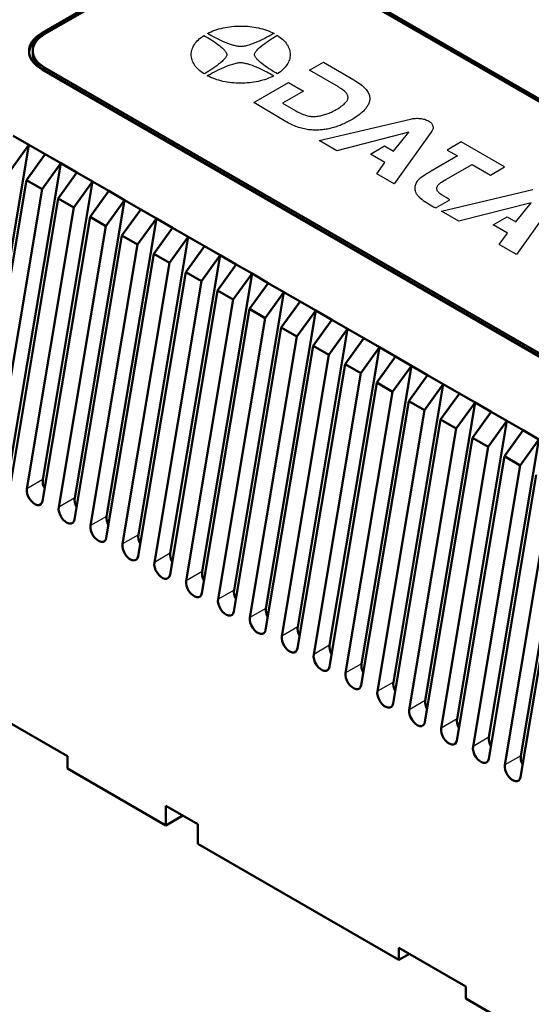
# Model space of a CAD drawing. Header units: millimetres. Extents: x 87 to 1148, y 108 to 697.
# Tile 11 of 24: x 223 to 291, y 499 to 630. Entities that reach past the tile are written whole.
import ezdxf

# ---------------------------------------------------------------- set-up
doc = ezdxf.new("R2010")
doc.units = ezdxf.units.MM
doc.layers.add('1', color=7, linetype='Continuous', true_color=0xffffff)

msp = doc.modelspace()

# ---------------------------------------------------------------- linework, layer by layer
at = {"layer": '1', "color": 4, "linetype": 'Continuous', "lineweight": 50}
for p, q in [((225.777, 628.542), (246.99, 640.789)), ((226.13, 628.384), (247.344, 640.632)), ((255.122, 640.632), (352.703, 584.294)), ((255.475, 640.789), (353.056, 584.451)), ((246.99, 640.463), (225.777, 628.215)), ((353.056, 584.125), (255.475, 640.463)), ((224.52, 626.139), (224.52, 625.766)), ((323.358, 567.305), (225.777, 623.643)), ((323.711, 567.555), (226.13, 623.894)), ((323.711, 567.182), (226.13, 623.52)), ((221.921, 614.847), (224.009, 613.641)), ((217.371, 574.003), (224.009, 613.641)), ((224.009, 613.641), (221.514, 610.183)), ((224.009, 613.641), (226.163, 612.397)), ((223.668, 608.939), (226.163, 612.397)), ((226.163, 612.397), (228.252, 611.191)), ((221.614, 571.554), (228.252, 611.191)), ((228.252, 611.191), (225.756, 607.733)), ((228.252, 611.191), (230.406, 609.948)), ((227.91, 606.489), (230.406, 609.948)), ((230.406, 609.948), (232.494, 608.742)), ((223.668, 608.939), (217.339, 571.147)), ((223.668, 608.939), (225.756, 607.733)), ((225.856, 569.104), (232.494, 608.742)), ((232.494, 608.742), (229.999, 605.284)), ((232.494, 608.742), (234.648, 607.498)), ((219.492, 570.329), (225.756, 607.733)), ((227.91, 606.489), (221.582, 568.698)), ((227.91, 606.489), (229.999, 605.284)), ((232.153, 604.04), (234.648, 607.498)), ((234.648, 607.498), (236.737, 606.292)), ((223.735, 567.88), (229.999, 605.284)), ((230.099, 566.655), (236.737, 606.292)), ((236.737, 606.292), (234.242, 602.834)), ((236.737, 606.292), (238.891, 605.049)), ((232.153, 604.04), (225.824, 566.248)), ((232.153, 604.04), (234.242, 602.834)), ((236.396, 601.59), (238.891, 605.049)), ((238.891, 605.049), (240.98, 603.843)), ((227.978, 565.43), (234.242, 602.834)), ((234.342, 564.205), (240.98, 603.843)), ((240.98, 603.843), (238.484, 600.385)), ((240.638, 599.141), (243.134, 602.599)), ((240.98, 603.843), (243.134, 602.599)), ((243.134, 602.599), (245.222, 601.393)), ((236.396, 601.59), (230.067, 563.799)), ((236.396, 601.59), (238.484, 600.385)), ((238.584, 561.756), (245.222, 601.393)), ((245.222, 601.393), (242.727, 597.935)), ((245.222, 601.393), (247.376, 600.15)), ((232.22, 562.981), (238.484, 600.385)), ((244.881, 596.691), (247.376, 600.15)), ((247.376, 600.15), (249.465, 598.944)), ((240.638, 599.141), (234.309, 561.349)), ((240.638, 599.141), (242.727, 597.935)), ((242.827, 559.306), (249.465, 598.944)), ((249.465, 598.944), (246.97, 595.486)), ((249.465, 598.944), (251.619, 597.7)), ((236.463, 560.531), (242.727, 597.935)), ((249.124, 594.242), (251.619, 597.7)), ((251.619, 597.7), (253.708, 596.494)), ((244.881, 596.691), (238.552, 558.9)), ((244.881, 596.691), (246.97, 595.486)), ((247.07, 556.857), (253.708, 596.494)), ((253.708, 596.494), (251.212, 593.036)), ((253.708, 596.494), (255.862, 595.251)), ((240.706, 558.082), (246.97, 595.486)), ((253.366, 591.793), (255.862, 595.251)), ((255.862, 595.251), (257.95, 594.045)), ((249.124, 594.242), (242.795, 556.45)), ((249.124, 594.242), (251.212, 593.036)), ((251.312, 554.408), (257.95, 594.045)), ((257.95, 594.045), (255.455, 590.587)), ((257.95, 594.045), (260.104, 592.801)), ((244.948, 555.632), (251.212, 593.036)), ((257.609, 589.343), (260.104, 592.801)), ((260.104, 592.801), (262.193, 591.595)), ((253.366, 591.793), (247.037, 554.001)), ((253.366, 591.793), (255.455, 590.587)), ((255.555, 551.958), (262.193, 591.595)), ((262.193, 591.595), (259.698, 588.137)), ((262.193, 591.595), (264.347, 590.352)), ((249.191, 553.183), (255.455, 590.587)), ((261.852, 586.894), (264.347, 590.352)), ((264.347, 590.352), (266.436, 589.146)), ((257.609, 589.343), (251.28, 551.551)), ((253.434, 550.733), (259.698, 588.137)), ((257.609, 589.343), (259.698, 588.137)), ((259.798, 549.509), (266.436, 589.146)), ((266.436, 589.146), (263.94, 585.688)), ((266.436, 589.146), (268.59, 587.902)), ((261.852, 586.894), (255.523, 549.102)), ((261.852, 586.894), (263.94, 585.688)), ((266.094, 584.444), (268.59, 587.902)), ((268.59, 587.902), (270.678, 586.696)), ((257.676, 548.284), (263.94, 585.688)), ((264.04, 547.059), (270.678, 586.696)), ((270.678, 586.696), (268.183, 583.238)), ((270.678, 586.696), (272.832, 585.453)), ((266.094, 584.444), (259.765, 546.652)), ((266.094, 584.444), (268.183, 583.238)), ((268.283, 544.61), (274.921, 584.247)), ((270.337, 581.995), (272.832, 585.453)), ((274.921, 584.247), (272.425, 580.789)), ((272.832, 585.453), (274.921, 584.247)), ((274.921, 584.247), (277.075, 583.003)), ((261.919, 545.834), (268.183, 583.238)), ((274.58, 579.545), (277.075, 583.003)), ((277.075, 583.003), (279.163, 581.797)), ((270.337, 581.995), (264.008, 544.203)), ((270.337, 581.995), (272.425, 580.789)), ((272.525, 542.16), (279.163, 581.797)), ((279.163, 581.797), (276.668, 578.339)), ((279.163, 581.797), (281.318, 580.554)), ((266.162, 543.385), (272.425, 580.789)), ((278.822, 577.096), (281.318, 580.554)), ((281.318, 580.554), (283.406, 579.348)), ((274.58, 579.545), (268.251, 541.753)), ((274.58, 579.545), (276.668, 578.339)), ((276.768, 539.711), (283.406, 579.348)), ((283.406, 579.348), (280.911, 575.89)), ((283.406, 579.348), (285.56, 578.104)), ((270.404, 540.935), (276.668, 578.339)), ((283.065, 574.646), (285.56, 578.104)), ((285.56, 578.104), (287.649, 576.899)), ((278.822, 577.096), (272.493, 539.304)), ((278.822, 577.096), (280.911, 575.89)), ((281.011, 537.261), (287.649, 576.899)), ((287.649, 576.899), (285.153, 573.44)), ((287.649, 576.899), (289.803, 575.655)), ((274.647, 538.486), (280.911, 575.89)), ((287.307, 572.197), (289.803, 575.655)), ((289.803, 575.655), (291.891, 574.449)), ((283.065, 574.646), (276.736, 536.854)), ((283.065, 574.646), (285.153, 573.44)), ((285.253, 534.812), (291.891, 574.449)), ((291.891, 574.449), (289.396, 570.991)), ((278.889, 536.036), (285.153, 573.44)), ((287.307, 572.197), (280.979, 534.405)), ((287.307, 572.197), (289.396, 570.991)), ((289.496, 532.362), (296.134, 572)), ((283.132, 533.587), (289.396, 570.991)), ((291.55, 569.747), (285.221, 531.955)), ((287.375, 531.137), (293.639, 568.541)), ((295.793, 567.298), (289.464, 529.506)), ((220.226, 537.441), (229.136, 532.297)), ((229.136, 530.664), (229.136, 532.297)), ((229.136, 530.664), (242.253, 523.091)), ((242.253, 523.091), (242.253, 525.704)), ((246.495, 523.255), (242.253, 525.704)), ((242.253, 523.091), (244.516, 524.398)), ((246.495, 523.255), (246.495, 520.642)), ((246.495, 520.642), (273.259, 505.19)), ((273.259, 506.823), (273.259, 505.19)), ((273.259, 506.823), (282.169, 501.679)), ((274.673, 506.006), (273.259, 505.19)), ((282.169, 500.046), (282.169, 501.679)), ((282.169, 500.046), (326.292, 474.571))]:
    msp.add_line(p, q, dxfattribs=at)
at = {"layer": '1', "color": 87, "linetype": 'Continuous', "lineweight": 25}
for p, q in [((248.263, 628.685), (248.513, 628.791)), ((248.513, 628.791), (248.779, 628.887)), ((248.779, 628.887), (249.04, 628.973)), ((249.04, 628.973), (249.312, 629.053)), ((249.312, 629.053), (249.59, 629.13)), ((249.59, 629.13), (249.867, 629.194)), ((249.867, 629.194), (250.156, 629.252)), ((250.156, 629.252), (250.439, 629.3)), ((250.439, 629.3), (250.734, 629.342)), ((250.734, 629.342), (251.028, 629.377)), ((251.028, 629.377), (251.322, 629.406)), ((251.322, 629.406), (251.616, 629.422)), ((251.616, 629.422), (251.916, 629.435)), ((251.916, 629.435), (252.216, 629.435)), ((252.216, 629.435), (252.516, 629.435)), ((252.516, 629.435), (252.815, 629.422)), ((252.815, 629.422), (253.104, 629.403)), ((253.104, 629.403), (253.404, 629.377)), ((253.404, 629.377), (253.698, 629.342)), ((253.698, 629.342), (253.987, 629.297)), ((253.987, 629.297), (254.275, 629.246)), ((254.275, 629.246), (254.564, 629.188)), ((254.564, 629.188), (254.842, 629.124)), ((254.842, 629.124), (255.114, 629.05)), ((255.114, 629.05), (255.386, 628.97)), ((255.386, 628.97), (255.652, 628.88)), ((255.652, 628.88), (255.913, 628.781)), ((255.913, 628.781), (256.163, 628.675)), ((225.777, 628.542), (225.777, 628.215)), ((246.281, 627.303), (246.42, 627.46)), ((246.42, 627.46), (246.57, 627.611)), ((246.57, 627.611), (246.736, 627.765)), ((246.736, 627.765), (246.92, 627.909)), ((246.92, 627.909), (247.108, 628.05)), ((247.108, 628.05), (247.314, 628.188)), ((247.314, 628.188), (247.536, 628.06)), ((247.536, 628.06), (247.769, 627.925)), ((247.769, 627.925), (248.002, 627.778)), ((247.775, 628.454), (248.013, 628.573)), ((248.002, 628.329), (247.775, 628.454)), ((248.235, 628.194), (248.002, 628.329)), ((248.002, 627.778), (248.246, 627.63)), ((248.013, 628.573), (248.263, 628.685)), ((248.485, 628.057), (248.235, 628.194)), ((248.246, 627.63), (248.48, 627.477)), ((248.48, 627.477), (248.718, 627.319)), ((248.746, 627.919), (248.485, 628.057)), ((249.013, 627.784), (248.746, 627.919)), ((249.285, 627.646), (249.013, 627.784)), ((249.557, 627.515), (249.285, 627.646)), ((249.845, 627.387), (249.557, 627.515)), ((254.758, 627.48), (254.425, 627.332)), ((255.091, 627.634), (254.758, 627.48)), ((255.408, 627.784), (255.091, 627.634)), ((255.702, 627.935), (255.408, 627.784)), ((255.658, 627.3), (255.924, 627.486)), ((255.985, 628.079), (255.702, 627.935)), ((255.924, 627.486), (256.185, 627.656)), ((256.235, 628.217), (255.985, 628.079)), ((256.163, 628.675), (256.407, 628.566)), ((256.185, 627.656), (256.435, 627.819)), ((256.457, 628.339), (256.235, 628.217)), ((256.407, 628.566), (256.651, 628.444)), ((256.435, 627.819), (256.674, 627.964)), ((256.651, 628.444), (256.457, 628.339)), ((256.674, 627.964), (256.884, 628.092)), ((256.884, 628.092), (257.073, 628.201)), ((257.073, 628.201), (257.279, 628.063)), ((257.279, 628.063), (257.467, 627.922)), ((257.467, 627.922), (257.656, 627.775)), ((257.656, 627.775), (257.823, 627.627)), ((257.823, 627.627), (257.978, 627.473)), ((257.978, 627.473), (258.117, 627.316)), ((245.637, 625.97), (245.671, 626.143)), ((245.671, 626.143), (245.721, 626.313)), ((245.721, 626.313), (245.782, 626.483)), ((245.782, 626.483), (245.854, 626.653)), ((245.854, 626.653), (245.937, 626.816)), ((245.937, 626.816), (246.037, 626.983)), ((246.037, 626.983), (246.148, 627.143)), ((246.148, 627.143), (246.281, 627.303)), ((248.718, 627.319), (248.94, 627.159)), ((248.94, 627.159), (249.168, 626.996)), ((249.168, 626.996), (249.379, 626.835)), ((249.379, 626.835), (249.579, 626.669)), ((249.579, 626.669), (249.762, 626.505)), ((249.762, 626.505), (249.923, 626.342)), ((250.123, 627.265), (249.845, 627.387)), ((249.923, 626.342), (250.001, 626.265)), ((250.001, 626.265), (250.073, 626.185)), ((250.073, 626.185), (250.128, 626.108)), ((250.412, 627.15), (250.123, 627.265)), ((250.695, 627.044), (250.412, 627.15)), ((250.972, 626.948), (250.695, 627.044)), ((251.111, 626.906), (250.972, 626.948)), ((251.25, 626.864), (251.111, 626.906)), ((251.383, 626.832), (251.25, 626.864)), ((251.522, 626.797), (251.383, 626.832)), ((251.649, 626.768), (251.522, 626.797)), ((251.783, 626.743), (251.649, 626.768)), ((251.91, 626.72), (251.783, 626.743)), ((252.038, 626.704), (251.91, 626.72)), ((252.149, 626.698), (252.038, 626.704)), ((252.266, 626.694), (252.149, 626.698)), ((252.388, 626.707), (252.266, 626.694)), ((252.521, 626.72), (252.388, 626.707)), ((252.66, 626.743), (252.521, 626.72)), ((252.799, 626.771), (252.66, 626.743)), ((252.949, 626.807), (252.799, 626.771)), ((253.104, 626.845), (252.949, 626.807)), ((253.265, 626.893), (253.104, 626.845)), ((253.42, 626.944), (253.265, 626.893)), ((253.587, 627.002), (253.42, 626.944)), ((253.753, 627.06), (253.587, 627.002)), ((254.087, 627.188), (253.753, 627.06)), ((254.425, 627.332), (254.087, 627.188)), ((254.231, 626.066), (254.303, 626.153)), ((254.303, 626.153), (254.386, 626.246)), ((254.386, 626.246), (254.47, 626.339)), ((254.47, 626.339), (254.57, 626.435)), ((254.57, 626.435), (254.669, 626.531)), ((254.669, 626.531), (254.892, 626.723)), ((254.892, 626.723), (255.141, 626.919)), ((255.141, 626.919), (255.397, 627.111)), ((255.397, 627.111), (255.658, 627.3)), ((258.117, 627.316), (258.245, 627.159)), ((258.245, 627.159), (258.361, 626.996)), ((258.361, 626.996), (258.456, 626.832)), ((258.456, 626.832), (258.544, 626.666)), ((258.544, 626.666), (258.622, 626.499)), ((258.622, 626.499), (258.683, 626.329)), ((258.683, 626.329), (258.728, 626.156)), ((258.728, 626.156), (258.766, 625.986)), ((245.615, 625.624), (245.621, 625.8)), ((245.621, 625.454), (245.615, 625.624)), ((245.621, 625.8), (245.637, 625.97)), ((245.643, 625.281), (245.621, 625.454)), ((245.682, 625.111), (245.643, 625.281)), ((245.721, 624.941), (245.682, 625.111)), ((245.782, 624.771), (245.721, 624.941)), ((249.834, 624.835), (249.734, 624.739)), ((249.934, 624.932), (249.834, 624.835)), ((250.023, 625.021), (249.934, 624.932)), ((250.101, 625.111), (250.023, 625.021)), ((250.173, 625.204), (250.101, 625.111)), ((250.128, 626.108), (250.189, 626.028)), ((250.228, 625.287), (250.173, 625.204)), ((250.189, 626.028), (250.239, 625.954)), ((250.284, 625.371), (250.228, 625.287)), ((250.239, 625.954), (250.284, 625.877)), ((250.284, 625.877), (250.323, 625.803)), ((250.323, 625.451), (250.284, 625.371)), ((250.323, 625.803), (250.35, 625.73)), ((250.345, 625.528), (250.323, 625.451)), ((250.367, 625.598), (250.345, 625.528)), ((250.35, 625.73), (250.362, 625.666)), ((250.362, 625.666), (250.367, 625.598)), ((254.042, 625.669), (254.059, 625.743)), ((254.042, 625.605), (254.042, 625.669)), ((254.053, 625.541), (254.042, 625.605)), ((254.081, 625.467), (254.053, 625.541)), ((254.059, 625.743), (254.081, 625.819)), ((254.081, 625.819), (254.12, 625.9)), ((254.12, 625.393), (254.081, 625.467)), ((254.12, 625.9), (254.17, 625.98)), ((254.164, 625.316), (254.12, 625.393)), ((254.214, 625.243), (254.164, 625.316)), ((254.17, 625.98), (254.231, 626.066)), ((254.275, 625.162), (254.214, 625.243)), ((254.336, 625.082), (254.275, 625.162)), ((254.403, 625.005), (254.336, 625.082)), ((254.481, 624.922), (254.403, 625.005)), ((254.647, 624.762), (254.481, 624.922)), ((258.683, 624.957), (258.622, 624.787)), ((258.733, 625.127), (258.683, 624.957)), ((258.761, 625.297), (258.733, 625.127)), ((258.783, 625.47), (258.761, 625.297)), ((258.766, 625.986), (258.783, 625.816)), ((258.783, 625.816), (258.789, 625.64)), ((258.789, 625.64), (258.783, 625.47)), ((226.13, 623.894), (226.13, 623.52)), ((245.859, 624.605), (245.782, 624.771)), ((245.948, 624.438), (245.859, 624.605)), ((246.048, 624.271), (245.948, 624.438)), ((246.159, 624.111), (246.048, 624.271)), ((246.287, 623.954), (246.159, 624.111)), ((246.431, 623.794), (246.287, 623.954)), ((246.581, 623.643), (246.431, 623.794)), ((246.753, 623.493), (246.581, 623.643)), ((248.213, 623.611), (247.969, 623.451)), ((248.48, 623.784), (248.213, 623.611)), ((248.741, 623.967), (248.48, 623.784)), ((249.007, 624.159), (248.741, 623.967)), ((248.996, 623.486), (249.312, 623.637)), ((249.262, 624.352), (249.007, 624.159)), ((249.507, 624.544), (249.262, 624.352)), ((249.312, 623.637), (249.645, 623.791)), ((249.734, 624.739), (249.507, 624.544)), ((249.645, 623.791), (249.979, 623.938)), ((249.979, 623.938), (250.312, 624.079)), ((250.312, 624.079), (250.65, 624.21)), ((250.65, 624.21), (250.817, 624.268)), ((250.817, 624.268), (250.983, 624.326)), ((250.983, 624.326), (251.144, 624.374)), ((251.144, 624.374), (251.3, 624.419)), ((251.3, 624.419), (251.455, 624.464)), ((251.455, 624.464), (251.6, 624.496)), ((251.6, 624.496), (251.744, 624.528)), ((251.744, 624.528), (251.883, 624.55)), ((251.883, 624.55), (252.016, 624.563)), ((252.016, 624.563), (252.144, 624.573)), ((252.144, 624.573), (252.255, 624.573)), ((252.255, 624.573), (252.366, 624.566)), ((252.366, 624.566), (252.493, 624.55)), ((252.493, 624.55), (252.621, 624.528)), ((252.621, 624.528), (252.754, 624.502)), ((252.754, 624.502), (252.882, 624.473)), ((252.882, 624.473), (253.021, 624.438)), ((253.021, 624.438), (253.159, 624.403)), ((253.159, 624.403), (253.293, 624.364)), ((253.293, 624.364), (253.432, 624.316)), ((253.432, 624.316), (253.715, 624.223)), ((253.715, 624.223), (253.998, 624.118)), ((253.998, 624.118), (254.281, 624.005)), ((254.281, 624.005), (254.564, 623.88)), ((254.564, 623.88), (254.842, 623.752)), ((254.83, 624.598), (254.647, 624.762)), ((255.025, 624.435), (254.83, 624.598)), ((254.842, 623.752), (255.125, 623.621)), ((255.241, 624.271), (255.025, 624.435)), ((255.125, 623.621), (255.391, 623.486)), ((255.458, 624.108), (255.241, 624.271)), ((255.691, 623.948), (255.458, 624.108)), ((255.924, 623.794), (255.691, 623.948)), ((256.163, 623.637), (255.924, 623.794)), ((256.396, 623.489), (256.163, 623.637)), ((257.667, 623.505), (257.484, 623.361)), ((257.834, 623.659), (257.667, 623.505)), ((257.984, 623.81), (257.834, 623.659)), ((258.122, 623.967), (257.984, 623.81)), ((258.256, 624.127), (258.122, 623.967)), ((258.367, 624.287), (258.256, 624.127)), ((258.467, 624.454), (258.367, 624.287)), ((258.55, 624.618), (258.467, 624.454)), ((258.622, 624.787), (258.55, 624.618)), ((261.364, 623.544), (263.213, 624.611)), ((265.206, 621.326), (261.364, 623.544)), ((263.213, 624.611), (267.277, 622.265)), ((246.931, 623.345), (246.753, 623.493)), ((247.125, 623.207), (246.931, 623.345)), ((247.336, 623.066), (247.125, 623.207)), ((247.514, 623.175), (247.336, 623.066)), ((247.73, 623.307), (247.514, 623.175)), ((247.969, 623.451), (247.73, 623.307)), ((247.758, 622.823), (247.941, 622.928)), ((247.997, 622.704), (247.758, 622.823)), ((247.941, 622.928), (248.169, 623.053)), ((248.235, 622.592), (247.997, 622.704)), ((248.169, 623.053), (248.419, 623.191)), ((248.496, 622.486), (248.235, 622.592)), ((248.419, 623.191), (248.696, 623.332)), ((248.752, 622.39), (248.496, 622.486)), ((248.696, 623.332), (248.996, 623.486)), ((249.018, 622.3), (248.752, 622.39)), ((249.29, 622.22), (249.018, 622.3)), ((249.562, 622.146), (249.29, 622.22)), ((255.091, 622.217), (254.814, 622.14)), ((255.363, 622.297), (255.091, 622.217)), ((255.624, 622.384), (255.363, 622.297)), ((255.391, 623.486), (255.663, 623.348)), ((255.891, 622.48), (255.624, 622.384)), ((255.663, 623.348), (255.913, 623.21)), ((256.146, 622.582), (255.891, 622.48)), ((255.913, 623.21), (256.168, 623.076)), ((256.385, 622.694), (256.146, 622.582)), ((256.168, 623.076), (256.402, 622.941)), ((256.624, 622.813), (256.385, 622.694)), ((256.635, 623.345), (256.396, 623.489)), ((256.402, 622.941), (256.624, 622.813)), ((256.868, 623.21), (256.635, 623.345)), ((257.084, 623.079), (256.868, 623.21)), ((257.295, 623.22), (257.084, 623.079)), ((257.484, 623.361), (257.295, 623.22)), ((267.277, 622.265), (267.515, 622.121)), ((249.845, 622.079), (249.562, 622.146)), ((250.128, 622.025), (249.845, 622.079)), ((250.417, 621.973), (250.128, 622.025)), ((250.706, 621.928), (250.417, 621.973)), ((251, 621.893), (250.706, 621.928)), ((251.3, 621.868), (251, 621.893)), ((251.594, 621.845), (251.3, 621.868)), ((251.888, 621.835), (251.594, 621.845)), ((252.188, 621.829), (251.888, 621.835)), ((252.488, 621.835), (252.188, 621.829)), ((252.782, 621.845), (252.488, 621.835)), ((253.082, 621.864), (252.782, 621.845)), ((253.376, 621.893), (253.082, 621.864)), ((253.67, 621.928), (253.376, 621.893)), ((253.959, 621.967), (253.67, 621.928)), ((253.931, 619.252), (258.567, 621.928)), ((254.248, 622.018), (253.959, 621.967)), ((254.536, 622.076), (254.248, 622.018)), ((254.814, 622.14), (254.536, 622.076)), ((258.567, 621.928), (260.543, 620.787)), ((265.373, 621.23), (265.206, 621.326)), ((265.523, 621.137), (265.373, 621.23)), ((265.656, 621.047), (265.523, 621.137)), ((265.783, 620.954), (265.656, 621.047)), ((265.9, 620.861), (265.783, 620.954)), ((267.515, 622.121), (267.738, 621.98)), ((267.738, 621.98), (267.948, 621.839)), ((267.948, 621.839), (268.137, 621.698)), ((268.137, 621.698), (268.315, 621.557)), ((268.315, 621.557), (268.481, 621.416)), ((268.481, 621.416), (268.631, 621.278)), ((268.631, 621.278), (268.765, 621.137)), ((268.765, 621.137), (268.887, 621.002)), ((268.887, 621.002), (268.992, 620.864)), ((260.543, 620.787), (257.756, 619.178)), ((266.011, 620.771), (265.9, 620.861)), ((266.105, 620.685), (266.011, 620.771)), ((266.194, 620.595), (266.105, 620.685)), ((266.272, 620.505), (266.194, 620.595)), ((266.333, 620.419), (266.272, 620.505)), ((266.389, 620.329), (266.333, 620.419)), ((266.377, 619.528), (266.422, 619.618)), ((266.427, 620.243), (266.389, 620.329)), ((266.422, 619.618), (266.461, 619.711)), ((266.461, 620.153), (266.427, 620.243)), ((266.483, 620.063), (266.461, 620.153)), ((266.461, 619.711), (266.483, 619.8)), ((266.494, 619.98), (266.483, 620.063)), ((266.483, 619.8), (266.494, 619.89)), ((266.494, 619.89), (266.494, 619.98)), ((268.992, 620.864), (269.087, 620.727)), ((269.087, 620.727), (269.17, 620.595)), ((269.17, 620.595), (269.236, 620.461)), ((269.236, 620.461), (269.292, 620.326)), ((269.292, 620.326), (269.336, 620.198)), ((269.336, 620.198), (269.364, 620.066)), ((269.381, 619.595), (269.359, 619.499)), ((269.364, 620.066), (269.381, 619.973)), ((269.381, 619.973), (269.386, 619.88)), ((269.386, 619.688), (269.381, 619.595)), ((269.386, 619.88), (269.386, 619.784)), ((269.386, 619.784), (269.386, 619.688)), ((258.056, 616.832), (253.931, 619.252)), ((257.756, 619.178), (259.549, 618.143)), ((264.768, 618.239), (264.934, 618.336)), ((264.934, 618.336), (265.117, 618.441)), ((265.117, 618.441), (265.295, 618.55)), ((265.295, 618.55), (265.45, 618.653)), ((265.45, 618.653), (265.6, 618.759)), ((265.6, 618.759), (265.739, 618.858)), ((265.739, 618.858), (265.867, 618.957)), ((265.867, 618.957), (265.983, 619.057)), ((265.983, 619.057), (266.083, 619.153)), ((266.083, 619.153), (266.172, 619.249)), ((266.172, 619.249), (266.255, 619.342)), ((266.255, 619.342), (266.322, 619.438)), ((266.322, 619.438), (266.377, 619.528)), ((268.731, 618.329), (268.637, 618.23)), ((268.815, 618.428), (268.731, 618.329)), ((268.892, 618.525), (268.815, 618.428)), ((268.964, 618.624), (268.892, 618.525)), ((269.031, 618.72), (268.964, 618.624)), ((269.092, 618.819), (269.031, 618.72)), ((269.148, 618.916), (269.092, 618.819)), ((269.198, 619.015), (269.148, 618.916)), ((269.242, 619.111), (269.198, 619.015)), ((269.281, 619.211), (269.242, 619.111)), ((269.314, 619.307), (269.281, 619.211)), ((269.336, 619.403), (269.314, 619.307)), ((269.359, 619.499), (269.336, 619.403)), ((259.549, 618.143), (259.755, 618.031)), ((259.755, 618.031), (259.96, 617.925)), ((259.96, 617.925), (260.154, 617.832)), ((260.154, 617.832), (260.349, 617.746)), ((260.349, 617.746), (260.537, 617.669)), ((260.537, 617.669), (260.726, 617.605)), ((260.726, 617.605), (260.915, 617.547)), ((260.915, 617.547), (261.098, 617.499)), ((261.098, 617.499), (261.287, 617.461)), ((261.287, 617.461), (261.459, 617.432)), ((261.459, 617.432), (261.553, 617.422)), ((261.553, 617.422), (261.642, 617.416)), ((261.642, 617.416), (261.736, 617.406)), ((261.736, 617.406), (261.82, 617.403)), ((261.82, 617.403), (261.909, 617.403)), ((261.909, 617.403), (261.997, 617.403)), ((261.997, 617.403), (262.092, 617.406)), ((262.092, 617.406), (262.181, 617.412)), ((262.181, 617.412), (262.358, 617.432)), ((262.358, 617.432), (262.536, 617.457)), ((262.536, 617.457), (262.675, 617.48)), ((262.664, 614.191), (274.816, 617.066)), ((262.675, 617.48), (262.819, 617.505)), ((262.819, 617.505), (262.958, 617.534)), ((262.958, 617.534), (263.097, 617.569)), ((263.097, 617.569), (263.241, 617.608)), ((263.241, 617.608), (263.391, 617.65)), ((263.391, 617.65), (263.535, 617.694)), ((263.535, 617.694), (263.679, 617.746)), ((263.679, 617.746), (263.829, 617.8)), ((263.829, 617.8), (263.979, 617.861)), ((263.979, 617.861), (264.135, 617.925)), ((264.135, 617.925), (264.285, 617.993)), ((264.285, 617.993), (264.446, 618.073)), ((264.446, 618.073), (264.607, 618.153)), ((264.607, 618.153), (264.768, 618.239)), ((266.949, 616.961), (266.777, 616.861)), ((267.116, 617.057), (266.949, 616.961)), ((267.271, 617.153), (267.116, 617.057)), ((267.421, 617.252), (267.271, 617.153)), ((267.565, 617.348), (267.421, 617.252)), ((267.71, 617.444), (267.565, 617.348)), ((267.843, 617.541), (267.71, 617.444)), ((267.971, 617.64), (267.843, 617.541)), ((268.098, 617.739), (267.971, 617.64)), ((268.22, 617.836), (268.098, 617.739)), ((268.326, 617.935), (268.22, 617.836)), ((268.443, 618.034), (268.326, 617.935)), ((268.542, 618.13), (268.443, 618.034)), ((268.637, 618.23), (268.542, 618.13)), ((274.816, 617.066), (274.965, 617.095)), ((274.965, 617.095), (275.121, 617.121)), ((275.121, 617.121), (275.276, 617.14)), ((275.276, 617.14), (275.432, 617.153)), ((275.432, 617.153), (275.593, 617.162)), ((275.593, 617.162), (275.748, 617.162)), ((275.748, 617.162), (275.904, 617.156)), ((275.904, 617.156), (276.065, 617.146)), ((276.065, 617.146), (276.22, 617.127)), ((276.22, 617.127), (276.376, 617.102)), ((276.376, 617.102), (276.525, 617.066)), ((276.525, 617.066), (276.675, 617.031)), ((276.675, 617.031), (276.814, 616.983)), ((276.814, 616.983), (276.958, 616.932)), ((258.583, 616.528), (258.056, 616.832)), ((258.772, 616.425), (258.583, 616.528)), ((258.966, 616.332), (258.772, 616.425)), ((259.155, 616.243), (258.966, 616.332)), ((259.344, 616.159), (259.155, 616.243)), ((259.538, 616.086), (259.344, 616.159)), ((259.727, 616.015), (259.538, 616.086)), ((259.91, 615.948), (259.727, 616.015)), ((260.104, 615.887), (259.91, 615.948)), ((260.293, 615.836), (260.104, 615.887)), ((260.482, 615.784), (260.293, 615.836)), ((260.676, 615.743), (260.482, 615.784)), ((260.865, 615.704), (260.676, 615.743)), ((261.054, 615.672), (260.865, 615.704)), ((261.248, 615.643), (261.054, 615.672)), ((261.448, 615.624), (261.248, 615.643)), ((263.097, 615.64), (262.93, 615.621)), ((263.263, 615.659), (263.097, 615.64)), ((263.424, 615.682), (263.263, 615.659)), ((263.591, 615.707), (263.424, 615.682)), ((263.752, 615.736), (263.591, 615.707)), ((263.924, 615.771), (263.752, 615.736)), ((264.085, 615.807), (263.924, 615.771)), ((264.251, 615.845), (264.085, 615.807)), ((264.418, 615.89), (264.251, 615.845)), ((264.59, 615.938), (264.418, 615.89)), ((264.751, 615.986), (264.59, 615.938)), ((264.923, 616.041), (264.751, 615.986)), ((265.089, 616.098), (264.923, 616.041)), ((265.25, 616.159), (265.089, 616.098)), ((265.428, 616.223), (265.25, 616.159)), ((265.589, 616.291), (265.428, 616.223)), ((265.761, 616.364), (265.589, 616.291)), ((265.933, 616.438), (265.761, 616.364)), ((266.1, 616.515), (265.933, 616.438)), ((266.266, 616.598), (266.1, 616.515)), ((266.438, 616.685), (266.266, 616.598)), ((266.611, 616.771), (266.438, 616.685)), ((266.777, 616.861), (266.611, 616.771)), ((276.958, 616.932), (277.086, 616.871)), ((277.086, 616.871), (277.214, 616.803)), ((277.214, 616.803), (277.325, 616.733)), ((277.325, 616.733), (277.425, 616.662)), ((277.425, 616.662), (277.514, 616.586)), ((277.514, 616.586), (277.591, 616.509)), ((277.591, 616.509), (277.658, 616.425)), ((277.658, 616.425), (277.708, 616.345)), ((277.708, 616.345), (277.758, 616.259)), ((277.747, 615.643), (277.708, 615.557)), ((277.78, 615.733), (277.747, 615.643)), ((277.758, 616.259), (277.786, 616.172)), ((277.808, 615.819), (277.78, 615.733)), ((277.786, 616.172), (277.802, 616.086)), ((277.802, 616.086), (277.813, 615.996)), ((277.819, 615.909), (277.808, 615.819)), ((277.813, 615.996), (277.819, 615.909)), ((261.642, 615.608), (261.448, 615.624)), ((261.803, 615.598), (261.642, 615.608)), ((261.958, 615.592), (261.803, 615.598)), ((262.119, 615.589), (261.958, 615.592)), ((262.286, 615.589), (262.119, 615.589)), ((262.447, 615.592), (262.286, 615.589)), ((262.602, 615.598), (262.447, 615.592)), ((262.769, 615.611), (262.602, 615.598)), ((262.93, 615.621), (262.769, 615.611)), ((274.599, 615.332), (264.99, 612.848)), ((272.567, 612.787), (274.599, 615.332)), ((277.658, 615.47), (272.639, 608.432)), ((277.708, 615.557), (277.658, 615.47)), ((264.99, 612.848), (262.664, 614.191)), ((269.486, 612.406), (271.357, 613.486)), ((271.357, 613.486), (272.567, 612.787)), ((281.572, 614.012), (279.706, 612.935)), ((287.317, 610.695), (281.572, 614.012)), ((271.413, 611.294), (269.486, 612.406)), ((281.061, 612.153), (277.58, 610.143)), ((279.706, 612.935), (281.061, 612.153)), ((270.313, 609.775), (271.413, 611.294)), ((279.534, 609.015), (283.015, 611.025)), ((283.015, 611.025), (285.452, 609.618)), ((285.452, 609.618), (287.317, 610.695)), ((272.639, 608.432), (270.313, 609.775)), ((276.048, 609.137), (275.915, 609.021)), ((276.198, 609.262), (276.048, 609.137)), ((276.37, 609.387), (276.198, 609.262)), ((276.564, 609.525), (276.37, 609.387)), ((276.781, 609.662), (276.564, 609.525)), ((277.02, 609.813), (276.781, 609.662)), ((277.286, 609.973), (277.02, 609.813)), ((277.58, 610.143), (277.286, 609.973)), ((275.382, 607.945), (275.376, 607.871)), ((275.376, 607.871), (275.376, 607.8)), ((275.376, 607.8), (275.387, 607.73)), ((275.387, 608.012), (275.382, 607.945)), ((275.404, 608.086), (275.387, 608.012)), ((275.421, 608.211), (275.404, 608.086)), ((275.454, 608.332), (275.421, 608.211)), ((275.498, 608.448), (275.454, 608.332)), ((275.554, 608.563), (275.498, 608.448)), ((275.621, 608.678), (275.554, 608.563)), ((275.704, 608.791), (275.621, 608.678)), ((275.798, 608.903), (275.704, 608.791)), ((275.915, 609.021), (275.798, 608.903)), ((278.313, 607.861), (278.319, 607.961)), ((278.313, 607.759), (278.313, 607.861)), ((278.319, 607.961), (278.346, 608.053)), ((278.346, 608.053), (278.391, 608.143)), ((278.391, 608.143), (278.441, 608.23)), ((278.441, 608.23), (278.502, 608.31)), ((278.502, 608.31), (278.579, 608.387)), ((278.579, 608.387), (278.663, 608.461)), ((278.663, 608.461), (278.752, 608.531)), ((278.752, 608.531), (278.851, 608.602)), ((278.851, 608.602), (278.957, 608.669)), ((278.957, 608.669), (279.068, 608.739)), ((279.068, 608.739), (279.301, 608.874)), ((279.301, 608.874), (279.534, 609.015)), ((275.387, 607.73), (275.398, 607.659)), ((275.398, 607.659), (275.41, 607.589)), ((275.41, 607.589), (275.421, 607.518)), ((275.421, 607.518), (275.448, 607.451)), ((275.448, 607.451), (275.471, 607.38)), ((275.471, 607.38), (275.504, 607.31)), ((275.504, 607.31), (275.537, 607.239)), ((275.537, 607.239), (275.582, 607.169)), ((275.582, 607.169), (275.626, 607.098)), ((275.626, 607.098), (275.671, 607.028)), ((275.671, 607.028), (275.726, 606.957)), ((275.726, 606.957), (275.782, 606.887)), ((275.782, 606.887), (275.843, 606.813)), ((275.843, 606.813), (275.909, 606.743)), ((275.909, 606.743), (275.981, 606.675)), ((275.981, 606.675), (276.142, 606.531)), ((276.142, 606.531), (276.314, 606.387)), ((278.324, 607.688), (278.313, 607.759)), ((278.341, 607.614), (278.324, 607.688)), ((278.369, 607.547), (278.341, 607.614)), ((278.407, 607.48), (278.369, 607.547)), ((278.457, 607.412), (278.407, 607.48)), ((278.518, 607.339), (278.457, 607.412)), ((278.591, 607.265), (278.518, 607.339)), ((278.679, 607.188), (278.591, 607.265)), ((278.779, 607.105), (278.679, 607.188)), ((278.896, 607.018), (278.779, 607.105)), ((279.029, 606.928), (278.896, 607.018)), ((278.951, 604.787), (291.087, 607.672)), ((279.179, 606.829), (279.029, 606.928)), ((279.54, 606.608), (279.179, 606.829)), ((279.973, 606.352), (279.54, 606.608)), ((276.314, 606.387), (276.514, 606.239)), ((276.514, 606.239), (276.725, 606.092)), ((276.725, 606.092), (276.958, 605.945)), ((276.958, 605.945), (277.214, 605.791)), ((277.214, 605.791), (277.891, 605.4)), ((277.891, 605.4), (278.185, 605.23)), ((278.185, 605.23), (280.051, 606.307)), ((280.051, 606.307), (279.973, 606.352)), ((290.887, 605.929), (281.255, 603.457)), ((288.855, 603.384), (290.887, 605.929)), ((293.924, 606.079), (288.927, 599.028)), ((281.255, 603.457), (278.951, 604.787)), ((285.796, 602.989), (287.667, 604.07)), ((287.667, 604.07), (288.855, 603.384)), ((287.717, 601.88), (285.796, 602.989)), ((286.601, 600.371), (287.717, 601.88)), ((288.927, 599.028), (286.601, 600.371)), ((225.856, 569.104), (223.735, 567.88)), ((230.099, 566.655), (227.978, 565.43)), ((234.342, 564.205), (232.22, 562.981)), ((238.584, 561.756), (236.463, 560.531)), ((242.827, 559.306), (240.706, 558.082)), ((247.07, 556.857), (244.948, 555.632)), ((251.312, 554.408), (249.191, 553.183)), ((255.555, 551.958), (253.434, 550.733)), ((259.798, 549.509), (257.676, 548.284)), ((264.04, 547.059), (261.919, 545.834)), ((268.283, 544.61), (266.162, 543.385)), ((272.525, 542.16), (270.404, 540.935)), ((276.768, 539.711), (274.647, 538.486)), ((281.011, 537.261), (278.889, 536.036)), ((285.253, 534.812), (283.132, 533.587)), ((289.496, 532.362), (287.375, 531.137))]:
    msp.add_line(p, q, dxfattribs=at)
at = {"layer": '1', "color": 4, "linetype": 'Continuous', "lineweight": 50}
for centre, major_axis, start_param, end_param in [((230.02, 626.092), (6, 0), 2.3561945, 3.9269908), ((230.02, 625.766), (-6, 0), 5.4977871, 6.2360369), ((230.02, 626.139), (-5.5, 0), 5.4977871, 7.0685835), ((230.02, 625.766), (5.5, 0), 3.1415927, 3.9269908), ((226.901, 568.289), (-0.75, 1.299), 0.6108652, 1.5099989), ((224.78, 567.064), (-0.75, 1.299), 0.6108652, 3.7524579), ((231.144, 565.839), (-0.75, 1.299), 0.6108652, 1.5099989), ((229.022, 564.614), (-0.75, 1.299), 0.6108652, 3.7524579), ((235.386, 563.39), (-0.75, 1.299), 0.6108652, 1.5099989), ((233.265, 562.165), (-0.75, 1.299), 0.6108652, 3.7524579), ((239.629, 560.94), (-0.75, 1.299), 0.6108652, 1.5099989), ((237.508, 559.715), (-0.75, 1.299), 0.6108652, 3.7524579), ((241.75, 557.266), (-0.75, 1.299), 0.6108652, 3.7524579), ((243.872, 558.491), (-0.75, 1.299), 0.6108652, 1.5099989), ((248.114, 556.041), (-0.75, 1.299), 0.6108652, 1.5099989), ((245.993, 554.817), (-0.75, 1.299), 0.6108652, 3.7524579), ((252.357, 553.592), (-0.75, 1.299), 0.6108652, 1.5099989), ((250.235, 552.367), (-0.75, 1.299), 0.6108652, 3.7524579), ((256.599, 551.142), (-0.75, 1.299), 0.6108652, 1.5099989), ((254.478, 549.918), (-0.75, 1.299), 0.6108652, 3.7524579), ((260.842, 548.693), (-0.75, 1.299), 0.6108652, 1.5099989), ((258.721, 547.468), (-0.75, 1.299), 0.6108652, 3.7524579), ((265.085, 546.243), (-0.75, 1.299), 0.6108652, 1.5099989), ((262.963, 545.019), (-0.75, 1.299), 0.6108652, 3.7524579), ((269.327, 543.794), (-0.75, 1.299), 0.6108652, 1.5099989), ((267.206, 542.569), (-0.75, 1.299), 0.6108652, 3.7524579), ((273.57, 541.344), (-0.75, 1.299), 0.6108652, 1.5099989), ((271.449, 540.12), (-0.75, 1.299), 0.6108652, 3.7524579), ((277.813, 538.895), (-0.75, 1.299), 0.6108652, 1.5099989), ((275.691, 537.67), (-0.75, 1.299), 0.6108652, 3.7524579), ((282.055, 536.445), (-0.75, 1.299), 0.6108652, 1.5099989), ((279.934, 535.221), (-0.75, 1.299), 0.6108652, 3.7524579), ((286.298, 533.996), (-0.75, 1.299), 0.6108652, 1.5099989), ((284.177, 532.771), (-0.75, 1.299), 0.6108652, 3.7524579), ((290.541, 531.546), (-0.75, 1.299), 0.6108652, 1.5099989), ((288.419, 530.322), (-0.75, 1.299), 0.6108652, 3.7524579)]:
    msp.add_ellipse(centre, major_axis=major_axis, ratio=0.57735, start_param=start_param, end_param=end_param, dxfattribs=at)

doc.saveas('drawing.dxf')
